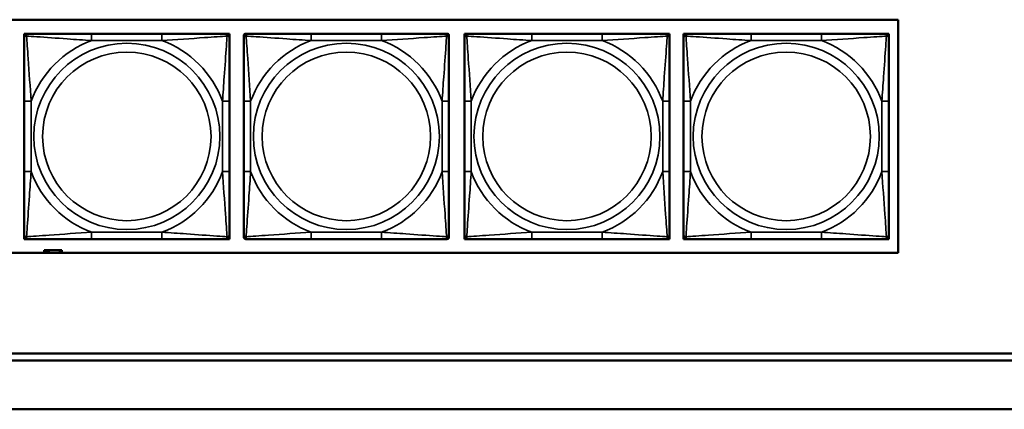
# Model space of a CAD drawing. Header units: inches. Extents: x 1.9 to 64.4, y 1.6 to 69.2.
# Tile 93 of 256: x 28.1 to 30.9, y 53.1 to 54.2. Entities that reach past the tile are written whole.
import ezdxf

# ---------------------------------------------------------------- set-up
doc = ezdxf.new("R2010")
doc.units = ezdxf.units.IN
doc.header["$MEASUREMENT"] = 0
doc.layers.add('Visible (ANSI)', color=7, linetype='Continuous', lineweight=50)
doc.layers.add('Visible Narrow (ANSI)', color=7, linetype='Continuous', lineweight=35)

msp = doc.modelspace()

# ---------------------------------------------------------------- linework, layer by layer
at = {"layer": 'Visible (ANSI)'}
for p, q in [((28.0749, 54.1866), (30.6431, 54.1866)), ((30.6431, 54.1866), (30.6431, 53.516)), ((28.1275, 54.1463), (28.1334, 54.1463)), ((28.1275, 54.1404), (28.1275, 54.1463)), ((28.1275, 54.1345), (28.1275, 54.1404)), ((28.1334, 54.1463), (28.1393, 54.1463)), ((28.5239, 54.1463), (28.3216, 54.1463)), ((28.7062, 54.1463), (28.7121, 54.1463)), ((28.7121, 54.1463), (28.718, 54.1463)), ((28.718, 54.1463), (28.718, 54.1404)), ((28.718, 54.1404), (28.718, 54.1345)), ((28.7595, 54.1345), (28.7595, 54.1404)), ((28.7654, 54.1463), (28.7713, 54.1463)), ((29.1559, 54.1463), (28.9536, 54.1463)), ((29.3382, 54.1463), (29.3441, 54.1463)), ((29.35, 54.1404), (29.35, 54.1345)), ((29.3944, 54.1463), (29.4003, 54.1463)), ((29.3944, 54.1404), (29.3944, 54.1463)), ((29.3944, 54.1345), (29.3944, 54.1404)), ((29.4003, 54.1463), (29.4062, 54.1463)), ((29.7909, 54.1463), (29.5886, 54.1463)), ((29.9732, 54.1463), (29.9791, 54.1463)), ((29.9791, 54.1463), (29.985, 54.1463)), ((29.985, 54.1463), (29.985, 54.1404)), ((29.985, 54.1404), (29.985, 54.1345)), ((30.0255, 54.1463), (30.0314, 54.1463)), ((30.0255, 54.1404), (30.0255, 54.1463)), ((30.0255, 54.1345), (30.0255, 54.1404)), ((30.0314, 54.1463), (30.0373, 54.1463)), ((30.422, 54.1463), (30.2197, 54.1463)), ((30.6043, 54.1463), (30.6102, 54.1463)), ((30.6102, 54.1463), (30.6161, 54.1463)), ((30.6161, 54.1463), (30.6161, 54.1404)), ((30.6161, 54.1404), (30.6161, 54.1345)), ((28.1275, 53.9522), (28.1275, 53.7499)), ((28.718, 53.7499), (28.718, 53.9522)), ((28.7595, 53.9522), (28.7595, 53.7499)), ((29.35, 53.7499), (29.35, 53.9522)), ((29.3944, 53.9522), (29.3944, 53.7499)), ((29.985, 53.7499), (29.985, 53.9522)), ((30.0255, 53.9522), (30.0255, 53.7499)), ((30.6161, 53.7499), (30.6161, 53.9522)), ((28.1275, 53.5617), (28.1275, 53.5676)), ((28.718, 53.5676), (28.718, 53.5617)), ((28.7595, 53.5617), (28.7595, 53.5676)), ((29.35, 53.5676), (29.35, 53.5617)), ((29.3944, 53.5617), (29.3944, 53.5676)), ((29.985, 53.5676), (29.985, 53.5617)), ((30.0255, 53.5617), (30.0255, 53.5676)), ((30.6161, 53.5676), (30.6161, 53.5617)), ((28.1275, 53.5558), (28.1275, 53.5617)), ((28.1334, 53.5558), (28.1275, 53.5558)), ((28.1393, 53.5558), (28.1334, 53.5558)), ((28.3216, 53.5558), (28.5239, 53.5558)), ((28.7121, 53.5558), (28.7062, 53.5558)), ((28.718, 53.5558), (28.7121, 53.5558)), ((28.718, 53.5617), (28.718, 53.5558)), ((28.7713, 53.5558), (28.7654, 53.5558)), ((28.9536, 53.5558), (29.1559, 53.5558)), ((29.3441, 53.5558), (29.3382, 53.5558)), ((29.3944, 53.5558), (29.3944, 53.5617)), ((29.4003, 53.5558), (29.3944, 53.5558)), ((29.4062, 53.5558), (29.4003, 53.5558)), ((29.5886, 53.5558), (29.7909, 53.5558)), ((29.9791, 53.5558), (29.9732, 53.5558)), ((29.985, 53.5558), (29.9791, 53.5558)), ((29.985, 53.5617), (29.985, 53.5558)), ((30.0255, 53.5558), (30.0255, 53.5617)), ((30.0314, 53.5558), (30.0255, 53.5558)), ((30.0373, 53.5558), (30.0314, 53.5558)), ((30.2197, 53.5558), (30.422, 53.5558)), ((30.6102, 53.5558), (30.6043, 53.5558)), ((30.6161, 53.5558), (30.6102, 53.5558)), ((30.6161, 53.5617), (30.6161, 53.5558)), ((30.6431, 53.516), (28.0749, 53.516)), ((28.1904, 53.5236), (28.1846, 53.5236)), ((28.1846, 53.5236), (28.1846, 53.516)), ((28.1904, 53.5236), (28.1944, 53.5236)), ((28.1904, 53.516), (28.1904, 53.5236)), ((28.1944, 53.516), (28.1944, 53.5236)), ((28.1944, 53.5236), (28.1985, 53.5236)), ((28.1985, 53.5236), (28.1985, 53.516)), ((28.1985, 53.5236), (28.2297, 53.5236)), ((28.2297, 53.5236), (28.2297, 53.516)), ((28.2356, 53.5236), (28.2297, 53.5236)), ((28.2356, 53.516), (28.2356, 53.5236)), ((22.395, 53.2263), (32.6275, 53.2263)), ((32.6275, 53.2063), (22.395, 53.2063)), ((22.395, 53.0663), (45.17, 53.0663))]:
    msp.add_line(p, q, dxfattribs=at)
for centre, radius, start, end in [((28.1334, 54.1404), 0.00591, 90, 180), ((28.1393, 54.1345), 0.0118, 90, 180), ((28.7062, 54.1345), 0.0118, 0, 90), ((28.7121, 54.1404), 0.00591, 0, 90), ((28.7654, 54.1404), 0.00591, 90, 180), ((28.7713, 54.1345), 0.0118, 90, 180), ((29.3382, 54.1345), 0.0118, 0, 90), ((29.3441, 54.1404), 0.00591, 0, 90), ((29.4003, 54.1404), 0.00591, 90, 180), ((29.4062, 54.1345), 0.0118, 90, 180), ((29.9732, 54.1345), 0.0118, 0, 90), ((29.9791, 54.1404), 0.00591, 0, 90), ((30.0314, 54.1404), 0.00591, 90, 180), ((30.0373, 54.1345), 0.0118, 90, 180), ((30.6043, 54.1345), 0.0118, 0, 90), ((30.6102, 54.1404), 0.00591, 0, 90), ((28.1393, 53.5676), 0.0118, 180, 270), ((28.7062, 53.5676), 0.0118, 270, 0), ((28.7713, 53.5676), 0.0118, 180, 270), ((29.3382, 53.5676), 0.0118, 270, 0), ((29.4062, 53.5676), 0.0118, 180, 270), ((29.9732, 53.5676), 0.0118, 270, 0), ((30.0373, 53.5676), 0.0118, 180, 270), ((30.6043, 53.5676), 0.0118, 270, 0), ((28.1334, 53.5617), 0.00591, 180, 270), ((28.7121, 53.5617), 0.00591, 270, 0), ((28.7654, 53.5617), 0.00591, 180, 270), ((29.3441, 53.5617), 0.00591, 270, 0), ((29.4003, 53.5617), 0.00591, 180, 270), ((29.9791, 53.5617), 0.00591, 270, 0), ((30.0314, 53.5617), 0.00591, 180, 270), ((30.6102, 53.5617), 0.00591, 270, 0)]:
    msp.add_arc(centre, radius, start, end, dxfattribs=at)
for points, knots in [([(28.1275, 54.1345), (28.1275, 54.1288), (28.1275, 54.1163), (28.1275, 54.1011), (28.1275, 54.0776), (28.1275, 54.0485), (28.1275, 54.0194), (28.1275, 53.9973), (28.1275, 53.9746), (28.1275, 53.9522)], [-0.7968224, -0.7968224, -0.7968224, -0.7968224, -0.6514613, -0.6514613, -0.6514613, -0.427691, -0.427691, -0.427691, -0.2569517, -0.2569517, -0.2569517, -0.2569517]), ([(28.3216, 54.1463), (28.298, 54.1463), (28.274, 54.1463), (28.2506, 54.1463), (28.2199, 54.1463), (28.1891, 54.1463), (28.1658, 54.1463), (28.1538, 54.1463), (28.1442, 54.1463), (28.1393, 54.1463)], [0.2569537, 0.2569537, 0.2569537, 0.2569537, 0.4371919, 0.4371919, 0.4371919, 0.6739428, 0.6739428, 0.6739428, 0.7963818, 0.7963818, 0.7963818, 0.7963818]), ([(28.7062, 54.1463), (28.7005, 54.1463), (28.688, 54.1463), (28.6728, 54.1463), (28.6494, 54.1463), (28.6202, 54.1463), (28.5912, 54.1463), (28.569, 54.1463), (28.5463, 54.1463), (28.5239, 54.1463)], [-0.7968224, -0.7968224, -0.7968224, -0.7968224, -0.6514613, -0.6514613, -0.6514613, -0.427691, -0.427691, -0.427691, -0.2569517, -0.2569517, -0.2569517, -0.2569517]), ([(28.718, 53.9522), (28.718, 53.9759), (28.718, 53.9998), (28.718, 54.0232), (28.718, 54.0539), (28.718, 54.0848), (28.718, 54.108), (28.718, 54.12), (28.718, 54.1297), (28.718, 54.1345)], [0.2569537, 0.2569537, 0.2569537, 0.2569537, 0.4371919, 0.4371919, 0.4371919, 0.6739428, 0.6739428, 0.6739428, 0.7963818, 0.7963818, 0.7963818, 0.7963818]), ([(28.7595, 54.1345), (28.7595, 54.1288), (28.7595, 54.1163), (28.7595, 54.1011), (28.7595, 54.0776), (28.7595, 54.0485), (28.7595, 54.0194), (28.7595, 53.9973), (28.7595, 53.9746), (28.7595, 53.9522)], [-0.7968224, -0.7968224, -0.7968224, -0.7968224, -0.6514613, -0.6514613, -0.6514613, -0.427691, -0.427691, -0.427691, -0.2569517, -0.2569517, -0.2569517, -0.2569517]), ([(28.9536, 54.1463), (28.93, 54.1463), (28.906, 54.1463), (28.8826, 54.1463), (28.8519, 54.1463), (28.8211, 54.1463), (28.7978, 54.1463), (28.7858, 54.1463), (28.7762, 54.1463), (28.7713, 54.1463)], [0.2569537, 0.2569537, 0.2569537, 0.2569537, 0.4371919, 0.4371919, 0.4371919, 0.6739428, 0.6739428, 0.6739428, 0.7963818, 0.7963818, 0.7963818, 0.7963818]), ([(29.3382, 54.1463), (29.3325, 54.1463), (29.32, 54.1463), (29.3048, 54.1463), (29.2814, 54.1463), (29.2522, 54.1463), (29.2232, 54.1463), (29.201, 54.1463), (29.1783, 54.1463), (29.1559, 54.1463)], [-0.7968224, -0.7968224, -0.7968224, -0.7968224, -0.6514613, -0.6514613, -0.6514613, -0.427691, -0.427691, -0.427691, -0.2569517, -0.2569517, -0.2569517, -0.2569517]), ([(29.35, 53.9522), (29.35, 53.9759), (29.35, 53.9998), (29.35, 54.0232), (29.35, 54.0539), (29.35, 54.0848), (29.35, 54.108), (29.35, 54.12), (29.35, 54.1297), (29.35, 54.1345)], [0.2569537, 0.2569537, 0.2569537, 0.2569537, 0.4371919, 0.4371919, 0.4371919, 0.6739428, 0.6739428, 0.6739428, 0.7963818, 0.7963818, 0.7963818, 0.7963818]), ([(29.3944, 54.1345), (29.3944, 54.1288), (29.3944, 54.1163), (29.3944, 54.1011), (29.3944, 54.0776), (29.3944, 54.0485), (29.3944, 54.0194), (29.3944, 53.9973), (29.3944, 53.9746), (29.3944, 53.9522)], [-0.7968224, -0.7968224, -0.7968224, -0.7968224, -0.6514613, -0.6514613, -0.6514613, -0.427691, -0.427691, -0.427691, -0.2569517, -0.2569517, -0.2569517, -0.2569517]), ([(29.5886, 54.1463), (29.5649, 54.1463), (29.5409, 54.1463), (29.5175, 54.1463), (29.4869, 54.1463), (29.456, 54.1463), (29.4327, 54.1463), (29.4207, 54.1463), (29.4111, 54.1463), (29.4062, 54.1463)], [0.2569537, 0.2569537, 0.2569537, 0.2569537, 0.4371919, 0.4371919, 0.4371919, 0.6739428, 0.6739428, 0.6739428, 0.7963818, 0.7963818, 0.7963818, 0.7963818]), ([(29.9732, 54.1463), (29.9674, 54.1463), (29.9549, 54.1463), (29.9397, 54.1463), (29.9163, 54.1463), (29.8872, 54.1463), (29.8581, 54.1463), (29.8359, 54.1463), (29.8133, 54.1463), (29.7909, 54.1463)], [-0.7968224, -0.7968224, -0.7968224, -0.7968224, -0.6514613, -0.6514613, -0.6514613, -0.427691, -0.427691, -0.427691, -0.2569517, -0.2569517, -0.2569517, -0.2569517]), ([(29.985, 53.9522), (29.985, 53.9759), (29.985, 53.9998), (29.985, 54.0232), (29.985, 54.0539), (29.985, 54.0848), (29.985, 54.108), (29.985, 54.12), (29.985, 54.1297), (29.985, 54.1345)], [0.2569537, 0.2569537, 0.2569537, 0.2569537, 0.4371919, 0.4371919, 0.4371919, 0.6739428, 0.6739428, 0.6739428, 0.7963818, 0.7963818, 0.7963818, 0.7963818]), ([(30.0255, 54.1345), (30.0255, 54.1288), (30.0255, 54.1163), (30.0255, 54.1011), (30.0255, 54.0776), (30.0255, 54.0485), (30.0255, 54.0194), (30.0255, 53.9973), (30.0255, 53.9746), (30.0255, 53.9522)], [-0.7968224, -0.7968224, -0.7968224, -0.7968224, -0.6514613, -0.6514613, -0.6514613, -0.427691, -0.427691, -0.427691, -0.2569517, -0.2569517, -0.2569517, -0.2569517]), ([(30.2197, 54.1463), (30.196, 54.1463), (30.172, 54.1463), (30.1486, 54.1463), (30.118, 54.1463), (30.0871, 54.1463), (30.0638, 54.1463), (30.0518, 54.1463), (30.0422, 54.1463), (30.0373, 54.1463)], [0.2569537, 0.2569537, 0.2569537, 0.2569537, 0.4371919, 0.4371919, 0.4371919, 0.6739428, 0.6739428, 0.6739428, 0.7963818, 0.7963818, 0.7963818, 0.7963818]), ([(30.6043, 54.1463), (30.5985, 54.1463), (30.586, 54.1463), (30.5708, 54.1463), (30.5474, 54.1463), (30.5183, 54.1463), (30.4892, 54.1463), (30.467, 54.1463), (30.4444, 54.1463), (30.422, 54.1463)], [-0.7968224, -0.7968224, -0.7968224, -0.7968224, -0.6514613, -0.6514613, -0.6514613, -0.427691, -0.427691, -0.427691, -0.2569517, -0.2569517, -0.2569517, -0.2569517]), ([(30.6161, 53.9522), (30.6161, 53.9759), (30.6161, 53.9998), (30.6161, 54.0232), (30.6161, 54.0539), (30.6161, 54.0848), (30.6161, 54.108), (30.6161, 54.12), (30.6161, 54.1297), (30.6161, 54.1345)], [0.2569537, 0.2569537, 0.2569537, 0.2569537, 0.4371919, 0.4371919, 0.4371919, 0.6739428, 0.6739428, 0.6739428, 0.7963818, 0.7963818, 0.7963818, 0.7963818]), ([(28.1275, 53.7499), (28.1275, 53.7262), (28.1275, 53.7022), (28.1275, 53.6789), (28.1275, 53.6482), (28.1275, 53.6173), (28.1275, 53.5941), (28.1275, 53.5821), (28.1275, 53.5724), (28.1275, 53.5676)], [0.2569537, 0.2569537, 0.2569537, 0.2569537, 0.4371919, 0.4371919, 0.4371919, 0.6739428, 0.6739428, 0.6739428, 0.7963818, 0.7963818, 0.7963818, 0.7963818]), ([(28.718, 53.5676), (28.718, 53.5733), (28.718, 53.5858), (28.718, 53.601), (28.718, 53.6245), (28.718, 53.6536), (28.718, 53.6827), (28.718, 53.7048), (28.718, 53.7275), (28.718, 53.7499)], [-0.7968224, -0.7968224, -0.7968224, -0.7968224, -0.6514613, -0.6514613, -0.6514613, -0.427691, -0.427691, -0.427691, -0.2569517, -0.2569517, -0.2569517, -0.2569517]), ([(28.7595, 53.7499), (28.7595, 53.7262), (28.7595, 53.7022), (28.7595, 53.6789), (28.7595, 53.6482), (28.7595, 53.6173), (28.7595, 53.5941), (28.7595, 53.5821), (28.7595, 53.5724), (28.7595, 53.5676)], [0.2569537, 0.2569537, 0.2569537, 0.2569537, 0.4371919, 0.4371919, 0.4371919, 0.6739428, 0.6739428, 0.6739428, 0.7963818, 0.7963818, 0.7963818, 0.7963818]), ([(29.35, 53.5676), (29.35, 53.5733), (29.35, 53.5858), (29.35, 53.601), (29.35, 53.6245), (29.35, 53.6536), (29.35, 53.6827), (29.35, 53.7048), (29.35, 53.7275), (29.35, 53.7499)], [-0.7968224, -0.7968224, -0.7968224, -0.7968224, -0.6514613, -0.6514613, -0.6514613, -0.427691, -0.427691, -0.427691, -0.2569517, -0.2569517, -0.2569517, -0.2569517]), ([(29.3944, 53.7499), (29.3944, 53.7262), (29.3944, 53.7022), (29.3944, 53.6789), (29.3944, 53.6482), (29.3944, 53.6173), (29.3944, 53.5941), (29.3944, 53.5821), (29.3944, 53.5724), (29.3944, 53.5676)], [0.2569537, 0.2569537, 0.2569537, 0.2569537, 0.4371919, 0.4371919, 0.4371919, 0.6739428, 0.6739428, 0.6739428, 0.7963818, 0.7963818, 0.7963818, 0.7963818]), ([(29.985, 53.5676), (29.985, 53.5733), (29.985, 53.5858), (29.985, 53.601), (29.985, 53.6245), (29.985, 53.6536), (29.985, 53.6827), (29.985, 53.7048), (29.985, 53.7275), (29.985, 53.7499)], [-0.7968224, -0.7968224, -0.7968224, -0.7968224, -0.6514613, -0.6514613, -0.6514613, -0.427691, -0.427691, -0.427691, -0.2569517, -0.2569517, -0.2569517, -0.2569517]), ([(30.0255, 53.7499), (30.0255, 53.7262), (30.0255, 53.7022), (30.0255, 53.6789), (30.0255, 53.6482), (30.0255, 53.6173), (30.0255, 53.5941), (30.0255, 53.5821), (30.0255, 53.5724), (30.0255, 53.5676)], [0.2569537, 0.2569537, 0.2569537, 0.2569537, 0.4371919, 0.4371919, 0.4371919, 0.6739428, 0.6739428, 0.6739428, 0.7963818, 0.7963818, 0.7963818, 0.7963818]), ([(30.6161, 53.5676), (30.6161, 53.5733), (30.6161, 53.5858), (30.6161, 53.601), (30.6161, 53.6245), (30.6161, 53.6536), (30.6161, 53.6827), (30.6161, 53.7048), (30.6161, 53.7275), (30.6161, 53.7499)], [-0.7968224, -0.7968224, -0.7968224, -0.7968224, -0.6514613, -0.6514613, -0.6514613, -0.427691, -0.427691, -0.427691, -0.2569517, -0.2569517, -0.2569517, -0.2569517]), ([(28.1393, 53.5558), (28.145, 53.5558), (28.1575, 53.5558), (28.1727, 53.5558), (28.1962, 53.5558), (28.2253, 53.5558), (28.2544, 53.5558), (28.2766, 53.5558), (28.2992, 53.5558), (28.3216, 53.5558)], [-0.7968224, -0.7968224, -0.7968224, -0.7968224, -0.6514613, -0.6514613, -0.6514613, -0.427691, -0.427691, -0.427691, -0.2569517, -0.2569517, -0.2569517, -0.2569517]), ([(28.5239, 53.5558), (28.5476, 53.5558), (28.5716, 53.5558), (28.5949, 53.5558), (28.6256, 53.5558), (28.6565, 53.5558), (28.6797, 53.5558), (28.6918, 53.5558), (28.7014, 53.5558), (28.7062, 53.5558)], [0.2569537, 0.2569537, 0.2569537, 0.2569537, 0.4371919, 0.4371919, 0.4371919, 0.6739428, 0.6739428, 0.6739428, 0.7963818, 0.7963818, 0.7963818, 0.7963818]), ([(28.7713, 53.5558), (28.777, 53.5558), (28.7895, 53.5558), (28.8047, 53.5558), (28.8282, 53.5558), (28.8573, 53.5558), (28.8864, 53.5558), (28.9086, 53.5558), (28.9312, 53.5558), (28.9536, 53.5558)], [-0.7968224, -0.7968224, -0.7968224, -0.7968224, -0.6514613, -0.6514613, -0.6514613, -0.427691, -0.427691, -0.427691, -0.2569517, -0.2569517, -0.2569517, -0.2569517]), ([(29.1559, 53.5558), (29.1796, 53.5558), (29.2036, 53.5558), (29.2269, 53.5558), (29.2576, 53.5558), (29.2885, 53.5558), (29.3117, 53.5558), (29.3238, 53.5558), (29.3334, 53.5558), (29.3382, 53.5558)], [0.2569537, 0.2569537, 0.2569537, 0.2569537, 0.4371919, 0.4371919, 0.4371919, 0.6739428, 0.6739428, 0.6739428, 0.7963818, 0.7963818, 0.7963818, 0.7963818]), ([(29.4062, 53.5558), (29.412, 53.5558), (29.4245, 53.5558), (29.4397, 53.5558), (29.4631, 53.5558), (29.4922, 53.5558), (29.5213, 53.5558), (29.5435, 53.5558), (29.5661, 53.5558), (29.5886, 53.5558)], [-0.7968224, -0.7968224, -0.7968224, -0.7968224, -0.6514613, -0.6514613, -0.6514613, -0.427691, -0.427691, -0.427691, -0.2569517, -0.2569517, -0.2569517, -0.2569517]), ([(29.7909, 53.5558), (29.8145, 53.5558), (29.8385, 53.5558), (29.8619, 53.5558), (29.8925, 53.5558), (29.9234, 53.5558), (29.9467, 53.5558), (29.9587, 53.5558), (29.9683, 53.5558), (29.9732, 53.5558)], [0.2569537, 0.2569537, 0.2569537, 0.2569537, 0.4371919, 0.4371919, 0.4371919, 0.6739428, 0.6739428, 0.6739428, 0.7963818, 0.7963818, 0.7963818, 0.7963818]), ([(30.0373, 53.5558), (30.0431, 53.5558), (30.0556, 53.5558), (30.0708, 53.5558), (30.0942, 53.5558), (30.1233, 53.5558), (30.1524, 53.5558), (30.1746, 53.5558), (30.1972, 53.5558), (30.2197, 53.5558)], [-0.7968224, -0.7968224, -0.7968224, -0.7968224, -0.6514613, -0.6514613, -0.6514613, -0.427691, -0.427691, -0.427691, -0.2569517, -0.2569517, -0.2569517, -0.2569517]), ([(30.422, 53.5558), (30.4456, 53.5558), (30.4696, 53.5558), (30.493, 53.5558), (30.5236, 53.5558), (30.5545, 53.5558), (30.5778, 53.5558), (30.5898, 53.5558), (30.5994, 53.5558), (30.6043, 53.5558)], [0.2569537, 0.2569537, 0.2569537, 0.2569537, 0.4371919, 0.4371919, 0.4371919, 0.6739428, 0.6739428, 0.6739428, 0.7963818, 0.7963818, 0.7963818, 0.7963818])]:
    msp.add_open_spline(points, degree=3, knots=knots, dxfattribs=at)
at = {"layer": 'Visible Narrow (ANSI)'}
for p, q in [((28.3216, 54.1463), (28.3216, 54.1266)), ((28.5239, 54.1463), (28.5239, 54.1266)), ((28.9536, 54.1463), (28.9536, 54.1266)), ((29.1559, 54.1463), (29.1559, 54.1266)), ((29.5886, 54.1463), (29.5886, 54.1266)), ((29.7909, 54.1463), (29.7909, 54.1266)), ((30.2197, 54.1463), (30.2197, 54.1266)), ((30.422, 54.1463), (30.422, 54.1266)), ((28.3216, 54.1266), (28.5239, 54.1266)), ((28.9536, 54.1266), (29.1559, 54.1266)), ((29.5886, 54.1266), (29.7909, 54.1266)), ((30.2197, 54.1266), (30.422, 54.1266)), ((28.1275, 53.9522), (28.1472, 53.9522)), ((28.1472, 53.7499), (28.1472, 53.9522)), ((28.6984, 53.9522), (28.6984, 53.7499)), ((28.718, 53.9522), (28.6984, 53.9522)), ((28.7595, 53.9522), (28.7792, 53.9522)), ((28.7792, 53.7499), (28.7792, 53.9522)), ((29.3304, 53.9522), (29.3304, 53.7499)), ((29.35, 53.9522), (29.3304, 53.9522)), ((29.3944, 53.9522), (29.4141, 53.9522)), ((29.4141, 53.7499), (29.4141, 53.9522)), ((29.9653, 53.9522), (29.9653, 53.7499)), ((29.985, 53.9522), (29.9653, 53.9522)), ((30.0255, 53.9522), (30.0452, 53.9522)), ((30.0452, 53.7499), (30.0452, 53.9522)), ((30.5964, 53.9522), (30.5964, 53.7499)), ((30.6161, 53.9522), (30.5964, 53.9522)), ((28.1275, 53.7499), (28.1472, 53.7499)), ((28.718, 53.7499), (28.6984, 53.7499)), ((28.7595, 53.7499), (28.7792, 53.7499)), ((29.35, 53.7499), (29.3304, 53.7499)), ((29.3944, 53.7499), (29.4141, 53.7499)), ((29.985, 53.7499), (29.9653, 53.7499)), ((30.0255, 53.7499), (30.0452, 53.7499)), ((30.6161, 53.7499), (30.5964, 53.7499)), ((28.5239, 53.5755), (28.3216, 53.5755)), ((28.3216, 53.5558), (28.3216, 53.5755)), ((28.5239, 53.5558), (28.5239, 53.5755)), ((29.1559, 53.5755), (28.9536, 53.5755)), ((28.9536, 53.5558), (28.9536, 53.5755)), ((29.1559, 53.5558), (29.1559, 53.5755)), ((29.7909, 53.5755), (29.5886, 53.5755)), ((29.5886, 53.5558), (29.5886, 53.5755)), ((29.7909, 53.5558), (29.7909, 53.5755)), ((30.422, 53.5755), (30.2197, 53.5755)), ((30.2197, 53.5558), (30.2197, 53.5755)), ((30.422, 53.5558), (30.422, 53.5755))]:
    msp.add_line(p, q, dxfattribs=at)
for centre, radius in [((28.4228, 53.851), 0.2678), ((29.0548, 53.851), 0.2678), ((29.6897, 53.851), 0.2678), ((30.3208, 53.851), 0.2678), ((28.4228, 53.851), 0.2424), ((29.0548, 53.851), 0.2424), ((29.6897, 53.851), 0.2424), ((30.3208, 53.851), 0.2424)]:
    msp.add_circle(centre, radius, dxfattribs=at)
for centre, start, end in [((28.4228, 53.851), 110.1547, 159.8453), ((28.4228, 53.851), 20.1547, 69.8453), ((29.0548, 53.851), 110.1547, 159.8453), ((29.0548, 53.851), 20.1547, 69.8453), ((29.6897, 53.851), 110.1547, 159.8453), ((29.6897, 53.851), 20.1547, 69.8453), ((30.3208, 53.851), 110.1547, 159.8453), ((30.3208, 53.851), 20.1547, 69.8453), ((28.4228, 53.851), 200.1547, 249.8453), ((28.4228, 53.851), 290.1547, 339.8453), ((29.0548, 53.851), 200.1547, 249.8453), ((29.0548, 53.851), 290.1547, 339.8453), ((29.6897, 53.851), 200.1547, 249.8453), ((29.6897, 53.851), 290.1547, 339.8453), ((30.3208, 53.851), 200.1547, 249.8453), ((30.3208, 53.851), 290.1547, 339.8453)]:
    msp.add_arc(centre, 0.2936, start, end, dxfattribs=at)
for points, knots in [([(28.1275, 54.1345), (28.1275, 54.135), (28.1276, 54.1355), (28.1278, 54.1364), (28.128, 54.1368), (28.1284, 54.1374), (28.1285, 54.1376), (28.1289, 54.1379), (28.129, 54.138), (28.1294, 54.1384), (28.1297, 54.1386), (28.1306, 54.139), (28.1313, 54.1392), (28.1328, 54.1394), (28.1335, 54.1395), (28.1344, 54.1395)], [-0.0532704, -0.0532704, -0.0532704, -0.0532704, -0.04377373, -0.04377373, -0.03521335, -0.03521335, -0.02986312, -0.02986312, -0.02651922, -0.02651922, -0.01983142, -0.01983142, -0.00913095, -0.00913095, 0.00023197, 0.00023197, 0.00023197, 0.00023197]), ([(28.1344, 54.1395), (28.1343, 54.1403), (28.1344, 54.1411), (28.1346, 54.1425), (28.1348, 54.1432), (28.1353, 54.1441), (28.1355, 54.1444), (28.1358, 54.1448), (28.1359, 54.145), (28.1362, 54.1453), (28.1364, 54.1454), (28.137, 54.1458), (28.1374, 54.146), (28.1383, 54.1463), (28.1388, 54.1463), (28.1393, 54.1463)], [-0.00023197, -0.00023197, -0.00023197, -0.00023197, 0.00913095, 0.00913095, 0.01983142, 0.01983142, 0.02651922, 0.02651922, 0.02986312, 0.02986312, 0.03521335, 0.03521335, 0.04377373, 0.04377373, 0.0532704, 0.0532704, 0.0532704, 0.0532704]), ([(28.1344, 54.1395), (28.142, 54.139), (28.152, 54.1383), (28.1891, 54.1359), (28.2208, 54.1336), (28.275, 54.1297), (28.2983, 54.128), (28.3216, 54.1266)], [-0.7478145, -0.7478145, -0.7478145, -0.7478145, -0.6493253, -0.6493253, -0.427691, -0.427691, -0.2569537, -0.2569537, -0.2569537, -0.2569537]), ([(28.1472, 53.9522), (28.1448, 53.9927), (28.1415, 54.035), (28.1369, 54.1007), (28.1353, 54.1251), (28.1344, 54.1395)], [0.2569517, 0.2569517, 0.2569517, 0.2569517, 0.5559983, 0.5559983, 0.7482818, 0.7482818, 0.7482818, 0.7482818]), ([(28.5239, 54.1266), (28.5644, 54.129), (28.6068, 54.1323), (28.6724, 54.1369), (28.6968, 54.1386), (28.7112, 54.1395)], [0.2569517, 0.2569517, 0.2569517, 0.2569517, 0.5559983, 0.5559983, 0.7482818, 0.7482818, 0.7482818, 0.7482818]), ([(28.7112, 54.1395), (28.7107, 54.1318), (28.7101, 54.1218), (28.7076, 54.0848), (28.7053, 54.053), (28.7014, 53.9988), (28.6998, 53.9756), (28.6984, 53.9522)], [-0.7478145, -0.7478145, -0.7478145, -0.7478145, -0.6493253, -0.6493253, -0.427691, -0.427691, -0.2569537, -0.2569537, -0.2569537, -0.2569537]), ([(28.7062, 54.1463), (28.7068, 54.1463), (28.7073, 54.1463), (28.7082, 54.146), (28.7085, 54.1458), (28.7091, 54.1454), (28.7093, 54.1453), (28.7096, 54.145), (28.7098, 54.1448), (28.7101, 54.1444), (28.7103, 54.1441), (28.7107, 54.1432), (28.7109, 54.1425), (28.7112, 54.1411), (28.7112, 54.1403), (28.7112, 54.1395)], [-0.0532704, -0.0532704, -0.0532704, -0.0532704, -0.04377373, -0.04377373, -0.03521335, -0.03521335, -0.02986312, -0.02986312, -0.02651922, -0.02651922, -0.01983142, -0.01983142, -0.00913095, -0.00913095, 0.00023197, 0.00023197, 0.00023197, 0.00023197]), ([(28.7112, 54.1395), (28.712, 54.1395), (28.7128, 54.1394), (28.7142, 54.1392), (28.7149, 54.139), (28.7158, 54.1386), (28.7161, 54.1384), (28.7166, 54.138), (28.7167, 54.1379), (28.717, 54.1376), (28.7172, 54.1374), (28.7175, 54.1368), (28.7177, 54.1364), (28.718, 54.1355), (28.718, 54.135), (28.718, 54.1345)], [-0.00023197, -0.00023197, -0.00023197, -0.00023197, 0.00913095, 0.00913095, 0.01983142, 0.01983142, 0.02651922, 0.02651922, 0.02986312, 0.02986312, 0.03521335, 0.03521335, 0.04377373, 0.04377373, 0.0532704, 0.0532704, 0.0532704, 0.0532704]), ([(28.7595, 54.1345), (28.7595, 54.135), (28.7596, 54.1355), (28.7598, 54.1364), (28.76, 54.1368), (28.7604, 54.1374), (28.7605, 54.1376), (28.7609, 54.1379), (28.761, 54.138), (28.7614, 54.1384), (28.7617, 54.1386), (28.7626, 54.139), (28.7633, 54.1392), (28.7647, 54.1394), (28.7655, 54.1395), (28.7663, 54.1395)], [-0.0532704, -0.0532704, -0.0532704, -0.0532704, -0.04377373, -0.04377373, -0.03521335, -0.03521335, -0.02986312, -0.02986312, -0.02651922, -0.02651922, -0.01983142, -0.01983142, -0.00913095, -0.00913095, 0.00023197, 0.00023197, 0.00023197, 0.00023197]), ([(28.7663, 54.1395), (28.7663, 54.1403), (28.7664, 54.1411), (28.7666, 54.1425), (28.7668, 54.1432), (28.7672, 54.1441), (28.7674, 54.1444), (28.7678, 54.1448), (28.7679, 54.145), (28.7682, 54.1453), (28.7684, 54.1454), (28.769, 54.1458), (28.7694, 54.146), (28.7703, 54.1463), (28.7708, 54.1463), (28.7713, 54.1463)], [-0.00023197, -0.00023197, -0.00023197, -0.00023197, 0.00913095, 0.00913095, 0.01983142, 0.01983142, 0.02651922, 0.02651922, 0.02986312, 0.02986312, 0.03521335, 0.03521335, 0.04377373, 0.04377373, 0.0532704, 0.0532704, 0.0532704, 0.0532704]), ([(28.7663, 54.1395), (28.774, 54.139), (28.784, 54.1383), (28.821, 54.1359), (28.8528, 54.1336), (28.907, 54.1297), (28.9302, 54.128), (28.9536, 54.1266)], [-0.7478145, -0.7478145, -0.7478145, -0.7478145, -0.6493253, -0.6493253, -0.427691, -0.427691, -0.2569537, -0.2569537, -0.2569537, -0.2569537]), ([(28.7792, 53.9522), (28.7768, 53.9927), (28.7735, 54.035), (28.7689, 54.1007), (28.7673, 54.1251), (28.7663, 54.1395)], [0.2569517, 0.2569517, 0.2569517, 0.2569517, 0.5559983, 0.5559983, 0.7482818, 0.7482818, 0.7482818, 0.7482818]), ([(29.1559, 54.1266), (29.1964, 54.129), (29.2388, 54.1323), (29.3044, 54.1369), (29.3288, 54.1386), (29.3432, 54.1395)], [0.2569517, 0.2569517, 0.2569517, 0.2569517, 0.5559983, 0.5559983, 0.7482818, 0.7482818, 0.7482818, 0.7482818]), ([(29.3432, 54.1395), (29.3427, 54.1318), (29.342, 54.1218), (29.3396, 54.0848), (29.3373, 54.053), (29.3334, 53.9988), (29.3318, 53.9756), (29.3304, 53.9522)], [-0.7478145, -0.7478145, -0.7478145, -0.7478145, -0.6493253, -0.6493253, -0.427691, -0.427691, -0.2569537, -0.2569537, -0.2569537, -0.2569537]), ([(29.3382, 54.1463), (29.3388, 54.1463), (29.3393, 54.1463), (29.3401, 54.146), (29.3405, 54.1458), (29.3411, 54.1454), (29.3413, 54.1453), (29.3416, 54.145), (29.3418, 54.1448), (29.3421, 54.1444), (29.3423, 54.1441), (29.3427, 54.1432), (29.3429, 54.1425), (29.3432, 54.1411), (29.3432, 54.1403), (29.3432, 54.1395)], [-0.0532704, -0.0532704, -0.0532704, -0.0532704, -0.04377373, -0.04377373, -0.03521335, -0.03521335, -0.02986312, -0.02986312, -0.02651922, -0.02651922, -0.01983142, -0.01983142, -0.00913095, -0.00913095, 0.00023197, 0.00023197, 0.00023197, 0.00023197]), ([(29.3432, 54.1395), (29.344, 54.1395), (29.3448, 54.1394), (29.3462, 54.1392), (29.3469, 54.139), (29.3478, 54.1386), (29.3481, 54.1384), (29.3485, 54.138), (29.3487, 54.1379), (29.349, 54.1376), (29.3492, 54.1374), (29.3495, 54.1368), (29.3497, 54.1364), (29.35, 54.1355), (29.35, 54.135), (29.35, 54.1345)], [-0.00023197, -0.00023197, -0.00023197, -0.00023197, 0.00913095, 0.00913095, 0.01983142, 0.01983142, 0.02651922, 0.02651922, 0.02986312, 0.02986312, 0.03521335, 0.03521335, 0.04377373, 0.04377373, 0.0532704, 0.0532704, 0.0532704, 0.0532704]), ([(29.3944, 54.1345), (29.3944, 54.135), (29.3945, 54.1355), (29.3947, 54.1364), (29.3949, 54.1368), (29.3953, 54.1374), (29.3955, 54.1376), (29.3958, 54.1379), (29.3959, 54.138), (29.3963, 54.1384), (29.3967, 54.1386), (29.3976, 54.139), (29.3982, 54.1392), (29.3997, 54.1394), (29.4004, 54.1395), (29.4013, 54.1395)], [-0.0532704, -0.0532704, -0.0532704, -0.0532704, -0.04377373, -0.04377373, -0.03521335, -0.03521335, -0.02986312, -0.02986312, -0.02651922, -0.02651922, -0.01983142, -0.01983142, -0.00913095, -0.00913095, 0.00023197, 0.00023197, 0.00023197, 0.00023197]), ([(29.4013, 54.1395), (29.4013, 54.1403), (29.4013, 54.1411), (29.4015, 54.1425), (29.4017, 54.1432), (29.4022, 54.1441), (29.4024, 54.1444), (29.4027, 54.1448), (29.4028, 54.145), (29.4031, 54.1453), (29.4033, 54.1454), (29.4039, 54.1458), (29.4043, 54.146), (29.4052, 54.1463), (29.4057, 54.1463), (29.4062, 54.1463)], [-0.00023197, -0.00023197, -0.00023197, -0.00023197, 0.00913095, 0.00913095, 0.01983142, 0.01983142, 0.02651922, 0.02651922, 0.02986312, 0.02986312, 0.03521335, 0.03521335, 0.04377373, 0.04377373, 0.0532704, 0.0532704, 0.0532704, 0.0532704]), ([(29.4013, 54.1395), (29.4089, 54.139), (29.4189, 54.1383), (29.456, 54.1359), (29.4877, 54.1336), (29.542, 54.1297), (29.5652, 54.128), (29.5886, 54.1266)], [-0.7478145, -0.7478145, -0.7478145, -0.7478145, -0.6493253, -0.6493253, -0.427691, -0.427691, -0.2569537, -0.2569537, -0.2569537, -0.2569537]), ([(29.4141, 53.9522), (29.4117, 53.9927), (29.4084, 54.035), (29.4038, 54.1007), (29.4022, 54.1251), (29.4013, 54.1395)], [0.2569517, 0.2569517, 0.2569517, 0.2569517, 0.5559983, 0.5559983, 0.7482818, 0.7482818, 0.7482818, 0.7482818]), ([(29.7909, 54.1266), (29.8313, 54.129), (29.8737, 54.1323), (29.9393, 54.1369), (29.9638, 54.1386), (29.9781, 54.1395)], [0.2569517, 0.2569517, 0.2569517, 0.2569517, 0.5559983, 0.5559983, 0.7482818, 0.7482818, 0.7482818, 0.7482818]), ([(29.9781, 54.1395), (29.9776, 54.1318), (29.977, 54.1218), (29.9745, 54.0848), (29.9722, 54.053), (29.9683, 53.9988), (29.9667, 53.9756), (29.9653, 53.9522)], [-0.7478145, -0.7478145, -0.7478145, -0.7478145, -0.6493253, -0.6493253, -0.427691, -0.427691, -0.2569537, -0.2569537, -0.2569537, -0.2569537]), ([(29.9732, 54.1463), (29.9737, 54.1463), (29.9742, 54.1463), (29.9751, 54.146), (29.9755, 54.1458), (29.9761, 54.1454), (29.9763, 54.1453), (29.9766, 54.145), (29.9767, 54.1448), (29.977, 54.1444), (29.9772, 54.1441), (29.9777, 54.1432), (29.9779, 54.1425), (29.9781, 54.1411), (29.9781, 54.1403), (29.9781, 54.1395)], [-0.0532704, -0.0532704, -0.0532704, -0.0532704, -0.04377373, -0.04377373, -0.03521335, -0.03521335, -0.02986312, -0.02986312, -0.02651922, -0.02651922, -0.01983142, -0.01983142, -0.00913095, -0.00913095, 0.00023197, 0.00023197, 0.00023197, 0.00023197]), ([(29.9781, 54.1395), (29.979, 54.1395), (29.9797, 54.1394), (29.9812, 54.1392), (29.9818, 54.139), (29.9828, 54.1386), (29.9831, 54.1384), (29.9835, 54.138), (29.9836, 54.1379), (29.9839, 54.1376), (29.9841, 54.1374), (29.9845, 54.1368), (29.9847, 54.1364), (29.9849, 54.1355), (29.985, 54.135), (29.985, 54.1345)], [-0.00023197, -0.00023197, -0.00023197, -0.00023197, 0.00913095, 0.00913095, 0.01983142, 0.01983142, 0.02651922, 0.02651922, 0.02986312, 0.02986312, 0.03521335, 0.03521335, 0.04377373, 0.04377373, 0.0532704, 0.0532704, 0.0532704, 0.0532704]), ([(30.0255, 54.1345), (30.0255, 54.135), (30.0256, 54.1355), (30.0258, 54.1364), (30.026, 54.1368), (30.0264, 54.1374), (30.0266, 54.1376), (30.0269, 54.1379), (30.027, 54.138), (30.0274, 54.1384), (30.0278, 54.1386), (30.0287, 54.139), (30.0293, 54.1392), (30.0308, 54.1394), (30.0315, 54.1395), (30.0324, 54.1395)], [-0.0532704, -0.0532704, -0.0532704, -0.0532704, -0.04377373, -0.04377373, -0.03521335, -0.03521335, -0.02986312, -0.02986312, -0.02651922, -0.02651922, -0.01983142, -0.01983142, -0.00913095, -0.00913095, 0.00023197, 0.00023197, 0.00023197, 0.00023197]), ([(30.0324, 54.1395), (30.0324, 54.1403), (30.0324, 54.1411), (30.0326, 54.1425), (30.0328, 54.1432), (30.0333, 54.1441), (30.0335, 54.1444), (30.0338, 54.1448), (30.0339, 54.145), (30.0342, 54.1453), (30.0344, 54.1454), (30.035, 54.1458), (30.0354, 54.146), (30.0363, 54.1463), (30.0368, 54.1463), (30.0373, 54.1463)], [-0.00023197, -0.00023197, -0.00023197, -0.00023197, 0.00913095, 0.00913095, 0.01983142, 0.01983142, 0.02651922, 0.02651922, 0.02986312, 0.02986312, 0.03521335, 0.03521335, 0.04377373, 0.04377373, 0.0532704, 0.0532704, 0.0532704, 0.0532704]), ([(30.0324, 54.1395), (30.04, 54.139), (30.05, 54.1383), (30.0871, 54.1359), (30.1188, 54.1336), (30.1731, 54.1297), (30.1963, 54.128), (30.2197, 54.1266)], [-0.7478145, -0.7478145, -0.7478145, -0.7478145, -0.6493253, -0.6493253, -0.427691, -0.427691, -0.2569537, -0.2569537, -0.2569537, -0.2569537]), ([(30.0452, 53.9522), (30.0428, 53.9927), (30.0395, 54.035), (30.0349, 54.1007), (30.0333, 54.1251), (30.0324, 54.1395)], [0.2569517, 0.2569517, 0.2569517, 0.2569517, 0.5559983, 0.5559983, 0.7482818, 0.7482818, 0.7482818, 0.7482818]), ([(30.422, 54.1266), (30.4624, 54.129), (30.5048, 54.1323), (30.5704, 54.1369), (30.5949, 54.1386), (30.6092, 54.1395)], [0.2569517, 0.2569517, 0.2569517, 0.2569517, 0.5559983, 0.5559983, 0.7482818, 0.7482818, 0.7482818, 0.7482818]), ([(30.6092, 54.1395), (30.6087, 54.1318), (30.6081, 54.1218), (30.6056, 54.0848), (30.6033, 54.053), (30.5994, 53.9988), (30.5978, 53.9756), (30.5964, 53.9522)], [-0.7478145, -0.7478145, -0.7478145, -0.7478145, -0.6493253, -0.6493253, -0.427691, -0.427691, -0.2569537, -0.2569537, -0.2569537, -0.2569537]), ([(30.6043, 54.1463), (30.6048, 54.1463), (30.6053, 54.1463), (30.6062, 54.146), (30.6066, 54.1458), (30.6072, 54.1454), (30.6074, 54.1453), (30.6077, 54.145), (30.6078, 54.1448), (30.6081, 54.1444), (30.6083, 54.1441), (30.6088, 54.1432), (30.609, 54.1425), (30.6092, 54.1411), (30.6092, 54.1403), (30.6092, 54.1395)], [-0.0532704, -0.0532704, -0.0532704, -0.0532704, -0.04377373, -0.04377373, -0.03521335, -0.03521335, -0.02986312, -0.02986312, -0.02651922, -0.02651922, -0.01983142, -0.01983142, -0.00913095, -0.00913095, 0.00023197, 0.00023197, 0.00023197, 0.00023197]), ([(30.6092, 54.1395), (30.6101, 54.1395), (30.6108, 54.1394), (30.6123, 54.1392), (30.6129, 54.139), (30.6139, 54.1386), (30.6142, 54.1384), (30.6146, 54.138), (30.6147, 54.1379), (30.615, 54.1376), (30.6152, 54.1374), (30.6156, 54.1368), (30.6158, 54.1364), (30.616, 54.1355), (30.6161, 54.135), (30.6161, 54.1345)], [-0.00023197, -0.00023197, -0.00023197, -0.00023197, 0.00913095, 0.00913095, 0.01983142, 0.01983142, 0.02651922, 0.02651922, 0.02986312, 0.02986312, 0.03521335, 0.03521335, 0.04377373, 0.04377373, 0.0532704, 0.0532704, 0.0532704, 0.0532704]), ([(28.1344, 53.5626), (28.1348, 53.5703), (28.1355, 53.5803), (28.138, 53.6173), (28.1402, 53.649), (28.1441, 53.7033), (28.1458, 53.7265), (28.1472, 53.7499)], [-0.7478145, -0.7478145, -0.7478145, -0.7478145, -0.6493253, -0.6493253, -0.427691, -0.427691, -0.2569537, -0.2569537, -0.2569537, -0.2569537]), ([(28.6984, 53.7499), (28.7008, 53.7094), (28.7041, 53.6671), (28.7087, 53.6014), (28.7103, 53.577), (28.7112, 53.5626)], [0.2569517, 0.2569517, 0.2569517, 0.2569517, 0.5559983, 0.5559983, 0.7482818, 0.7482818, 0.7482818, 0.7482818]), ([(28.7663, 53.5626), (28.7668, 53.5703), (28.7675, 53.5803), (28.77, 53.6173), (28.7722, 53.649), (28.7761, 53.7033), (28.7778, 53.7265), (28.7792, 53.7499)], [-0.7478145, -0.7478145, -0.7478145, -0.7478145, -0.6493253, -0.6493253, -0.427691, -0.427691, -0.2569537, -0.2569537, -0.2569537, -0.2569537]), ([(29.3304, 53.7499), (29.3327, 53.7094), (29.336, 53.6671), (29.3407, 53.6014), (29.3423, 53.577), (29.3432, 53.5626)], [0.2569517, 0.2569517, 0.2569517, 0.2569517, 0.5559983, 0.5559983, 0.7482818, 0.7482818, 0.7482818, 0.7482818]), ([(29.4013, 53.5626), (29.4018, 53.5703), (29.4024, 53.5803), (29.4049, 53.6173), (29.4072, 53.649), (29.4111, 53.7033), (29.4127, 53.7265), (29.4141, 53.7499)], [-0.7478145, -0.7478145, -0.7478145, -0.7478145, -0.6493253, -0.6493253, -0.427691, -0.427691, -0.2569537, -0.2569537, -0.2569537, -0.2569537]), ([(29.9653, 53.7499), (29.9677, 53.7094), (29.971, 53.6671), (29.9756, 53.6014), (29.9772, 53.577), (29.9781, 53.5626)], [0.2569517, 0.2569517, 0.2569517, 0.2569517, 0.5559983, 0.5559983, 0.7482818, 0.7482818, 0.7482818, 0.7482818]), ([(30.0324, 53.5626), (30.0329, 53.5703), (30.0335, 53.5803), (30.036, 53.6173), (30.0383, 53.649), (30.0422, 53.7033), (30.0438, 53.7265), (30.0452, 53.7499)], [-0.7478145, -0.7478145, -0.7478145, -0.7478145, -0.6493253, -0.6493253, -0.427691, -0.427691, -0.2569537, -0.2569537, -0.2569537, -0.2569537]), ([(30.5964, 53.7499), (30.5988, 53.7094), (30.6021, 53.6671), (30.6067, 53.6014), (30.6083, 53.577), (30.6092, 53.5626)], [0.2569517, 0.2569517, 0.2569517, 0.2569517, 0.5559983, 0.5559983, 0.7482818, 0.7482818, 0.7482818, 0.7482818]), ([(28.1344, 53.5626), (28.1335, 53.5626), (28.1328, 53.5627), (28.1313, 53.5629), (28.1306, 53.5631), (28.1297, 53.5635), (28.1294, 53.5637), (28.129, 53.5641), (28.1289, 53.5642), (28.1285, 53.5645), (28.1284, 53.5647), (28.128, 53.5653), (28.1278, 53.5657), (28.1276, 53.5665), (28.1275, 53.567), (28.1275, 53.5676)], [-0.00023197, -0.00023197, -0.00023197, -0.00023197, 0.00913095, 0.00913095, 0.01983142, 0.01983142, 0.02651922, 0.02651922, 0.02986312, 0.02986312, 0.03521335, 0.03521335, 0.04377373, 0.04377373, 0.0532704, 0.0532704, 0.0532704, 0.0532704]), ([(28.3216, 53.5755), (28.2811, 53.5731), (28.2388, 53.5698), (28.1731, 53.5652), (28.1487, 53.5635), (28.1344, 53.5626)], [0.2569517, 0.2569517, 0.2569517, 0.2569517, 0.5559983, 0.5559983, 0.7482818, 0.7482818, 0.7482818, 0.7482818]), ([(28.7112, 53.5626), (28.7035, 53.5631), (28.6935, 53.5638), (28.6565, 53.5662), (28.6248, 53.5685), (28.5705, 53.5724), (28.5473, 53.574), (28.5239, 53.5755)], [-0.7478145, -0.7478145, -0.7478145, -0.7478145, -0.6493253, -0.6493253, -0.427691, -0.427691, -0.2569537, -0.2569537, -0.2569537, -0.2569537]), ([(28.718, 53.5676), (28.718, 53.567), (28.718, 53.5665), (28.7177, 53.5657), (28.7175, 53.5653), (28.7172, 53.5647), (28.717, 53.5645), (28.7167, 53.5642), (28.7166, 53.5641), (28.7161, 53.5637), (28.7158, 53.5635), (28.7149, 53.5631), (28.7142, 53.5629), (28.7128, 53.5627), (28.712, 53.5626), (28.7112, 53.5626)], [-0.0532704, -0.0532704, -0.0532704, -0.0532704, -0.04377373, -0.04377373, -0.03521335, -0.03521335, -0.02986312, -0.02986312, -0.02651922, -0.02651922, -0.01983142, -0.01983142, -0.00913095, -0.00913095, 0.00023197, 0.00023197, 0.00023197, 0.00023197]), ([(28.7663, 53.5626), (28.7655, 53.5626), (28.7647, 53.5627), (28.7633, 53.5629), (28.7626, 53.5631), (28.7617, 53.5635), (28.7614, 53.5637), (28.761, 53.5641), (28.7609, 53.5642), (28.7605, 53.5645), (28.7604, 53.5647), (28.76, 53.5653), (28.7598, 53.5657), (28.7596, 53.5665), (28.7595, 53.567), (28.7595, 53.5676)], [-0.00023197, -0.00023197, -0.00023197, -0.00023197, 0.00913095, 0.00913095, 0.01983142, 0.01983142, 0.02651922, 0.02651922, 0.02986312, 0.02986312, 0.03521335, 0.03521335, 0.04377373, 0.04377373, 0.0532704, 0.0532704, 0.0532704, 0.0532704]), ([(28.9536, 53.5755), (28.9131, 53.5731), (28.8708, 53.5698), (28.8051, 53.5652), (28.7807, 53.5635), (28.7663, 53.5626)], [0.2569517, 0.2569517, 0.2569517, 0.2569517, 0.5559983, 0.5559983, 0.7482818, 0.7482818, 0.7482818, 0.7482818]), ([(29.3432, 53.5626), (29.3355, 53.5631), (29.3255, 53.5638), (29.2885, 53.5662), (29.2568, 53.5685), (29.2025, 53.5724), (29.1793, 53.574), (29.1559, 53.5755)], [-0.7478145, -0.7478145, -0.7478145, -0.7478145, -0.6493253, -0.6493253, -0.427691, -0.427691, -0.2569537, -0.2569537, -0.2569537, -0.2569537]), ([(29.35, 53.5676), (29.35, 53.567), (29.35, 53.5665), (29.3497, 53.5657), (29.3495, 53.5653), (29.3492, 53.5647), (29.349, 53.5645), (29.3487, 53.5642), (29.3485, 53.5641), (29.3481, 53.5637), (29.3478, 53.5635), (29.3469, 53.5631), (29.3462, 53.5629), (29.3448, 53.5627), (29.344, 53.5626), (29.3432, 53.5626)], [-0.0532704, -0.0532704, -0.0532704, -0.0532704, -0.04377373, -0.04377373, -0.03521335, -0.03521335, -0.02986312, -0.02986312, -0.02651922, -0.02651922, -0.01983142, -0.01983142, -0.00913095, -0.00913095, 0.00023197, 0.00023197, 0.00023197, 0.00023197]), ([(29.4013, 53.5626), (29.4004, 53.5626), (29.3997, 53.5627), (29.3982, 53.5629), (29.3976, 53.5631), (29.3967, 53.5635), (29.3963, 53.5637), (29.3959, 53.5641), (29.3958, 53.5642), (29.3955, 53.5645), (29.3953, 53.5647), (29.3949, 53.5653), (29.3947, 53.5657), (29.3945, 53.5665), (29.3944, 53.567), (29.3944, 53.5676)], [-0.00023197, -0.00023197, -0.00023197, -0.00023197, 0.00913095, 0.00913095, 0.01983142, 0.01983142, 0.02651922, 0.02651922, 0.02986312, 0.02986312, 0.03521335, 0.03521335, 0.04377373, 0.04377373, 0.0532704, 0.0532704, 0.0532704, 0.0532704]), ([(29.5886, 53.5755), (29.5481, 53.5731), (29.5057, 53.5698), (29.4401, 53.5652), (29.4156, 53.5635), (29.4013, 53.5626)], [0.2569517, 0.2569517, 0.2569517, 0.2569517, 0.5559983, 0.5559983, 0.7482818, 0.7482818, 0.7482818, 0.7482818]), ([(29.9781, 53.5626), (29.9705, 53.5631), (29.9605, 53.5638), (29.9234, 53.5662), (29.8917, 53.5685), (29.8375, 53.5724), (29.8142, 53.574), (29.7909, 53.5755)], [-0.7478145, -0.7478145, -0.7478145, -0.7478145, -0.6493253, -0.6493253, -0.427691, -0.427691, -0.2569537, -0.2569537, -0.2569537, -0.2569537]), ([(29.985, 53.5676), (29.985, 53.567), (29.9849, 53.5665), (29.9847, 53.5657), (29.9845, 53.5653), (29.9841, 53.5647), (29.9839, 53.5645), (29.9836, 53.5642), (29.9835, 53.5641), (29.9831, 53.5637), (29.9828, 53.5635), (29.9818, 53.5631), (29.9812, 53.5629), (29.9797, 53.5627), (29.979, 53.5626), (29.9781, 53.5626)], [-0.0532704, -0.0532704, -0.0532704, -0.0532704, -0.04377373, -0.04377373, -0.03521335, -0.03521335, -0.02986312, -0.02986312, -0.02651922, -0.02651922, -0.01983142, -0.01983142, -0.00913095, -0.00913095, 0.00023197, 0.00023197, 0.00023197, 0.00023197]), ([(30.0324, 53.5626), (30.0315, 53.5626), (30.0308, 53.5627), (30.0293, 53.5629), (30.0287, 53.5631), (30.0278, 53.5635), (30.0274, 53.5637), (30.027, 53.5641), (30.0269, 53.5642), (30.0266, 53.5645), (30.0264, 53.5647), (30.026, 53.5653), (30.0258, 53.5657), (30.0256, 53.5665), (30.0255, 53.567), (30.0255, 53.5676)], [-0.00023197, -0.00023197, -0.00023197, -0.00023197, 0.00913095, 0.00913095, 0.01983142, 0.01983142, 0.02651922, 0.02651922, 0.02986312, 0.02986312, 0.03521335, 0.03521335, 0.04377373, 0.04377373, 0.0532704, 0.0532704, 0.0532704, 0.0532704]), ([(30.2197, 53.5755), (30.1792, 53.5731), (30.1368, 53.5698), (30.0712, 53.5652), (30.0467, 53.5635), (30.0324, 53.5626)], [0.2569517, 0.2569517, 0.2569517, 0.2569517, 0.5559983, 0.5559983, 0.7482818, 0.7482818, 0.7482818, 0.7482818]), ([(30.6092, 53.5626), (30.6016, 53.5631), (30.5916, 53.5638), (30.5545, 53.5662), (30.5228, 53.5685), (30.4686, 53.5724), (30.4453, 53.574), (30.422, 53.5755)], [-0.7478145, -0.7478145, -0.7478145, -0.7478145, -0.6493253, -0.6493253, -0.427691, -0.427691, -0.2569537, -0.2569537, -0.2569537, -0.2569537]), ([(30.6161, 53.5676), (30.6161, 53.567), (30.616, 53.5665), (30.6158, 53.5657), (30.6156, 53.5653), (30.6152, 53.5647), (30.615, 53.5645), (30.6147, 53.5642), (30.6146, 53.5641), (30.6142, 53.5637), (30.6139, 53.5635), (30.6129, 53.5631), (30.6123, 53.5629), (30.6108, 53.5627), (30.6101, 53.5626), (30.6092, 53.5626)], [-0.0532704, -0.0532704, -0.0532704, -0.0532704, -0.04377373, -0.04377373, -0.03521335, -0.03521335, -0.02986312, -0.02986312, -0.02651922, -0.02651922, -0.01983142, -0.01983142, -0.00913095, -0.00913095, 0.00023197, 0.00023197, 0.00023197, 0.00023197]), ([(28.1393, 53.5558), (28.1388, 53.5558), (28.1383, 53.5558), (28.1374, 53.5561), (28.137, 53.5563), (28.1364, 53.5567), (28.1362, 53.5568), (28.1359, 53.5571), (28.1358, 53.5573), (28.1355, 53.5577), (28.1353, 53.558), (28.1348, 53.5589), (28.1346, 53.5596), (28.1344, 53.561), (28.1343, 53.5618), (28.1344, 53.5626)], [-0.0532704, -0.0532704, -0.0532704, -0.0532704, -0.04377373, -0.04377373, -0.03521335, -0.03521335, -0.02986312, -0.02986312, -0.02651922, -0.02651922, -0.01983142, -0.01983142, -0.00913095, -0.00913095, 0.00023197, 0.00023197, 0.00023197, 0.00023197]), ([(28.7112, 53.5626), (28.7112, 53.5618), (28.7112, 53.561), (28.7109, 53.5596), (28.7107, 53.5589), (28.7103, 53.558), (28.7101, 53.5577), (28.7098, 53.5573), (28.7096, 53.5571), (28.7093, 53.5568), (28.7091, 53.5567), (28.7085, 53.5563), (28.7082, 53.5561), (28.7073, 53.5558), (28.7068, 53.5558), (28.7062, 53.5558)], [-0.00023197, -0.00023197, -0.00023197, -0.00023197, 0.00913095, 0.00913095, 0.01983142, 0.01983142, 0.02651922, 0.02651922, 0.02986312, 0.02986312, 0.03521335, 0.03521335, 0.04377373, 0.04377373, 0.0532704, 0.0532704, 0.0532704, 0.0532704]), ([(28.7713, 53.5558), (28.7708, 53.5558), (28.7703, 53.5558), (28.7694, 53.5561), (28.769, 53.5563), (28.7684, 53.5567), (28.7682, 53.5568), (28.7679, 53.5571), (28.7678, 53.5573), (28.7674, 53.5577), (28.7672, 53.558), (28.7668, 53.5589), (28.7666, 53.5596), (28.7664, 53.561), (28.7663, 53.5618), (28.7663, 53.5626)], [-0.0532704, -0.0532704, -0.0532704, -0.0532704, -0.04377373, -0.04377373, -0.03521335, -0.03521335, -0.02986312, -0.02986312, -0.02651922, -0.02651922, -0.01983142, -0.01983142, -0.00913095, -0.00913095, 0.00023197, 0.00023197, 0.00023197, 0.00023197]), ([(29.3432, 53.5626), (29.3432, 53.5618), (29.3432, 53.561), (29.3429, 53.5596), (29.3427, 53.5589), (29.3423, 53.558), (29.3421, 53.5577), (29.3418, 53.5573), (29.3416, 53.5571), (29.3413, 53.5568), (29.3411, 53.5567), (29.3405, 53.5563), (29.3401, 53.5561), (29.3393, 53.5558), (29.3388, 53.5558), (29.3382, 53.5558)], [-0.00023197, -0.00023197, -0.00023197, -0.00023197, 0.00913095, 0.00913095, 0.01983142, 0.01983142, 0.02651922, 0.02651922, 0.02986312, 0.02986312, 0.03521335, 0.03521335, 0.04377373, 0.04377373, 0.0532704, 0.0532704, 0.0532704, 0.0532704]), ([(29.4062, 53.5558), (29.4057, 53.5558), (29.4052, 53.5558), (29.4043, 53.5561), (29.4039, 53.5563), (29.4033, 53.5567), (29.4031, 53.5568), (29.4028, 53.5571), (29.4027, 53.5573), (29.4024, 53.5577), (29.4022, 53.558), (29.4017, 53.5589), (29.4015, 53.5596), (29.4013, 53.561), (29.4013, 53.5618), (29.4013, 53.5626)], [-0.0532704, -0.0532704, -0.0532704, -0.0532704, -0.04377373, -0.04377373, -0.03521335, -0.03521335, -0.02986312, -0.02986312, -0.02651922, -0.02651922, -0.01983142, -0.01983142, -0.00913095, -0.00913095, 0.00023197, 0.00023197, 0.00023197, 0.00023197]), ([(29.9781, 53.5626), (29.9781, 53.5618), (29.9781, 53.561), (29.9779, 53.5596), (29.9777, 53.5589), (29.9772, 53.558), (29.977, 53.5577), (29.9767, 53.5573), (29.9766, 53.5571), (29.9763, 53.5568), (29.9761, 53.5567), (29.9755, 53.5563), (29.9751, 53.5561), (29.9742, 53.5558), (29.9737, 53.5558), (29.9732, 53.5558)], [-0.00023197, -0.00023197, -0.00023197, -0.00023197, 0.00913095, 0.00913095, 0.01983142, 0.01983142, 0.02651922, 0.02651922, 0.02986312, 0.02986312, 0.03521335, 0.03521335, 0.04377373, 0.04377373, 0.0532704, 0.0532704, 0.0532704, 0.0532704]), ([(30.0373, 53.5558), (30.0368, 53.5558), (30.0363, 53.5558), (30.0354, 53.5561), (30.035, 53.5563), (30.0344, 53.5567), (30.0342, 53.5568), (30.0339, 53.5571), (30.0338, 53.5573), (30.0335, 53.5577), (30.0333, 53.558), (30.0328, 53.5589), (30.0326, 53.5596), (30.0324, 53.561), (30.0324, 53.5618), (30.0324, 53.5626)], [-0.0532704, -0.0532704, -0.0532704, -0.0532704, -0.04377373, -0.04377373, -0.03521335, -0.03521335, -0.02986312, -0.02986312, -0.02651922, -0.02651922, -0.01983142, -0.01983142, -0.00913095, -0.00913095, 0.00023197, 0.00023197, 0.00023197, 0.00023197]), ([(30.6092, 53.5626), (30.6092, 53.5618), (30.6092, 53.561), (30.609, 53.5596), (30.6088, 53.5589), (30.6083, 53.558), (30.6081, 53.5577), (30.6078, 53.5573), (30.6077, 53.5571), (30.6074, 53.5568), (30.6072, 53.5567), (30.6066, 53.5563), (30.6062, 53.5561), (30.6053, 53.5558), (30.6048, 53.5558), (30.6043, 53.5558)], [-0.00023197, -0.00023197, -0.00023197, -0.00023197, 0.00913095, 0.00913095, 0.01983142, 0.01983142, 0.02651922, 0.02651922, 0.02986312, 0.02986312, 0.03521335, 0.03521335, 0.04377373, 0.04377373, 0.0532704, 0.0532704, 0.0532704, 0.0532704])]:
    msp.add_open_spline(points, degree=3, knots=knots, dxfattribs=at)

doc.saveas('drawing.dxf')
